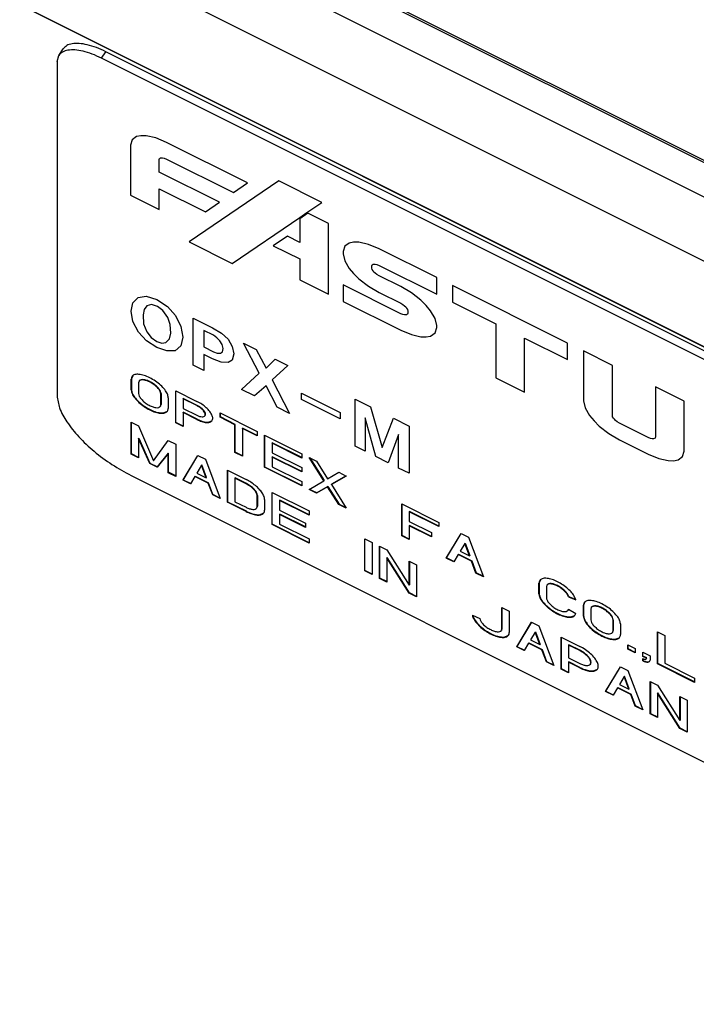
# Model space of a CAD drawing. Header units: inches. Extents: x 60 to 808, y 61 to 535.
# Tile 14 of 27: x 696 to 712, y 399 to 422. Entities that reach past the tile are written whole.
import ezdxf

# ---------------------------------------------------------------- set-up
doc = ezdxf.new("R2010")
doc.units = ezdxf.units.IN

msp = doc.modelspace()

# ---------------------------------------------------------------- linework, layer by layer
at = {"color": 250, "linetype": 'Continuous'}
for p, q in [((663.11, 442.756), (738.888, 404.867)), ((663.477, 441.073), (738.388, 403.617)), ((673.643, 438.289), (726.817, 411.702)), ((741.37, 400.126), (665.988, 437.817)), ((665.988, 437.817), (741.37, 400.126)), ((725.878, 412.222), (674.782, 437.77)), ((697.065, 421.378), (697.106, 421.524)), ((697.106, 421.524), (697.206, 421.674)), ((698.104, 421.459), (698.204, 421.609)), ((741.27, 400.076), (698.204, 421.609)), ((697.065, 421.378), (697.065, 413.578)), ((729.368, 405.827), (698.104, 421.459)), ((699.025, 419.646), (698.923, 419.626)), ((699.15, 419.643), (699.025, 419.646)), ((699.369, 419.595), (699.15, 419.643)), ((698.817, 419.551), (698.78, 419.426)), ((698.78, 419.426), (698.78, 418.261)), ((698.923, 419.626), (698.817, 419.551)), ((699.619, 419.492), (699.369, 419.595)), ((701.513, 418.545), (699.619, 419.492)), ((699.451, 419.09), (699.459, 419.115)), ((699.451, 418.799), (699.451, 419.09)), ((699.459, 419.115), (699.48, 419.13)), ((699.48, 419.13), (699.501, 419.134)), ((699.501, 419.134), (699.526, 419.134)), ((699.526, 419.134), (699.569, 419.125)), ((699.569, 419.125), (699.619, 419.104)), ((699.619, 419.104), (701.185, 418.321)), ((700.857, 418.096), (699.451, 418.799)), ((702.245, 418.596), (700.148, 417.168)), ((701.185, 418.321), (701.513, 418.545)), ((703.254, 418.092), (702.245, 418.596)), ((698.78, 418.261), (699.451, 417.925)), ((699.451, 418.411), (700.529, 417.873)), ((699.451, 417.925), (699.451, 418.411)), ((700.529, 417.873), (700.857, 418.096)), ((702.902, 417.852), (703.254, 418.092)), ((702.737, 417.74), (702.902, 417.852)), ((702.927, 417.839), (702.737, 417.71)), ((702.902, 417.852), (702.927, 417.839)), ((703.408, 417.599), (702.927, 417.839)), ((701.157, 416.663), (702.737, 417.74)), ((702.737, 417.71), (702.737, 417.74)), ((702.737, 417.71), (702.737, 417.158)), ((703.408, 415.947), (703.408, 417.599)), ((700.148, 417.168), (701.157, 416.663)), ((702.446, 417.303), (702.117, 417.08)), ((702.737, 417.158), (702.446, 417.303)), ((703.892, 417.141), (703.786, 417.067)), ((703.994, 417.162), (703.892, 417.141)), ((704.118, 417.159), (703.994, 417.162)), ((704.338, 417.11), (704.118, 417.159)), ((704.589, 417.007), (704.338, 417.11)), ((702.117, 417.08), (702.737, 416.77)), ((703.786, 417.067), (703.748, 416.942)), ((703.748, 416.942), (703.748, 416.892)), ((703.748, 416.892), (703.786, 416.729)), ((705.934, 416.334), (704.589, 417.007)), ((702.737, 416.77), (702.737, 416.283)), ((703.786, 416.729), (703.892, 416.55)), ((704.449, 416.646), (704.469, 416.65)), ((704.469, 416.65), (704.494, 416.65)), ((704.494, 416.65), (704.539, 416.64)), ((703.892, 416.55), (703.994, 416.427)), ((703.994, 416.427), (704.118, 416.306)), ((704.42, 416.606), (704.428, 416.631)), ((704.42, 416.557), (704.42, 416.606)), ((704.428, 416.524), (704.42, 416.557)), ((704.428, 416.631), (704.449, 416.646)), ((704.449, 416.489), (704.428, 416.524)), ((704.469, 416.464), (704.449, 416.489)), ((704.494, 416.439), (704.469, 416.464)), ((704.539, 416.405), (704.494, 416.439)), ((704.539, 416.64), (704.589, 416.619)), ((704.589, 416.619), (705.934, 415.946)), ((702.737, 416.283), (703.408, 415.947)), ((704.118, 416.306), (704.338, 416.135)), ((704.589, 416.376), (704.539, 416.405)), ((705.093, 416.123), (704.589, 416.376)), ((705.934, 415.946), (705.934, 416.334)), ((703.748, 416.165), (703.748, 415.777)), ((705.093, 415.492), (703.748, 416.165)), ((704.338, 416.135), (704.589, 415.988)), ((704.589, 415.988), (705.093, 415.736)), ((705.343, 415.977), (705.093, 416.123)), ((705.563, 415.806), (705.343, 415.977)), ((706.303, 416.151), (706.303, 415.763)), ((708.994, 414.806), (706.303, 416.151)), ((698.797, 415.552), (698.838, 415.746)), ((698.838, 415.746), (698.961, 415.872)), ((698.961, 415.872), (699.15, 415.904)), ((699.15, 415.904), (699.396, 415.825)), ((699.396, 415.825), (699.642, 415.658)), ((703.748, 415.777), (705.093, 415.105)), ((705.093, 415.736), (705.143, 415.707)), ((705.688, 415.684), (705.563, 415.806)), ((706.303, 415.763), (707.314, 415.258)), ((698.838, 415.306), (698.797, 415.552)), ((699.1, 415.593), (699.076, 415.468)), ((699.166, 415.676), (699.1, 415.593)), ((699.273, 415.705), (699.166, 415.676)), ((699.412, 415.663), (699.273, 415.705)), ((699.535, 415.563), (699.412, 415.663)), ((699.65, 415.406), (699.535, 415.563)), ((699.642, 415.658), (699.83, 415.448)), ((705.143, 415.707), (705.186, 415.672)), ((705.186, 415.672), (705.211, 415.648)), ((705.211, 415.648), (705.232, 415.623)), ((705.232, 415.623), (705.253, 415.587)), ((705.253, 415.587), (705.261, 415.554)), ((705.261, 415.506), (705.253, 415.481)), ((705.261, 415.554), (705.261, 415.506)), ((705.79, 415.561), (705.688, 415.684)), ((705.897, 415.381), (705.79, 415.561)), ((698.969, 415.064), (698.838, 415.306)), ((699.076, 415.468), (699.084, 415.254)), ((699.707, 415.24), (699.65, 415.406)), ((699.83, 415.448), (699.953, 415.194)), ((700.248, 415.388), (700.699, 415.162)), ((700.248, 414.287), (700.248, 415.388)), ((705.143, 415.472), (705.093, 415.492)), ((705.186, 415.462), (705.143, 415.472)), ((705.211, 415.462), (705.186, 415.462)), ((705.232, 415.466), (705.211, 415.462)), ((705.253, 415.481), (705.232, 415.466)), ((705.934, 415.217), (705.897, 415.381)), ((699.158, 414.86), (698.969, 415.064)), ((699.084, 415.254), (699.166, 415.065)), ((699.166, 415.065), (699.264, 414.933)), ((699.724, 415.039), (699.707, 415.24)), ((699.953, 415.194), (700.002, 414.944)), ((700.716, 414.989), (700.494, 415.1)), ((700.494, 415.1), (700.494, 414.714)), ((700.699, 415.162), (700.904, 415.038)), ((705.093, 415.105), (705.343, 415.002)), ((705.79, 414.97), (705.897, 415.044)), ((705.897, 415.044), (705.934, 415.169)), ((705.934, 415.169), (705.934, 415.217)), ((707.314, 415.258), (707.314, 413.994)), ((699.396, 414.702), (699.158, 414.86)), ((699.264, 414.933), (699.396, 414.845)), ((699.396, 414.845), (699.51, 414.804)), ((699.51, 414.804), (699.609, 414.821)), ((699.609, 414.821), (699.691, 414.901)), ((699.691, 414.901), (699.724, 415.039)), ((700.002, 414.944), (699.953, 414.743)), ((700.798, 414.931), (700.716, 414.989)), ((700.871, 414.861), (700.798, 414.931)), ((700.921, 414.771), (700.871, 414.861)), ((700.904, 415.038), (701.06, 414.894)), ((701.06, 414.894), (701.158, 414.729)), ((705.343, 415.002), (705.563, 414.952)), ((705.563, 414.952), (705.688, 414.949)), ((705.688, 414.949), (705.79, 414.97)), ((707.984, 413.659), (707.984, 414.923)), ((707.984, 414.923), (708.994, 414.418)), ((699.633, 414.622), (699.396, 414.702)), ((699.822, 414.627), (699.633, 414.622)), ((699.953, 414.743), (699.822, 414.627)), ((700.494, 414.714), (700.716, 414.604)), ((700.716, 414.604), (700.806, 414.569)), ((700.88, 414.571), (700.929, 414.602)), ((700.945, 414.676), (700.921, 414.771)), ((700.929, 414.602), (700.945, 414.676)), ((701.158, 414.729), (701.191, 414.553)), ((701.421, 414.801), (701.716, 414.654)), ((701.79, 414.1), (701.421, 414.801)), ((701.716, 414.654), (701.954, 414.216)), ((708.994, 414.418), (708.994, 414.806)), ((709.364, 414.621), (709.364, 413.454)), ((710.038, 414.284), (709.364, 414.621)), ((700.699, 414.436), (700.494, 414.538)), ((700.494, 414.538), (700.494, 414.164)), ((700.896, 414.359), (700.699, 414.436)), ((700.806, 414.569), (700.88, 414.571)), ((701.06, 414.349), (700.896, 414.359)), ((701.158, 414.41), (701.06, 414.349)), ((701.191, 414.553), (701.158, 414.41)), ((701.954, 414.216), (702.159, 414.432)), ((702.159, 414.432), (702.454, 414.285)), ((700.494, 414.164), (700.248, 414.287)), ((702.454, 414.285), (702.093, 413.948)), ((710.038, 413.118), (710.038, 414.284)), ((698.797, 413.962), (698.802, 413.97)), ((698.797, 413.712), (698.797, 413.962)), ((698.832, 414.042), (698.802, 413.97)), ((698.802, 413.97), (698.802, 413.72)), ((698.98, 413.912), (698.97, 413.876)), ((698.985, 413.92), (698.98, 413.912)), ((701.372, 413.725), (701.79, 414.1)), ((702.093, 413.948), (702.495, 413.163)), ((707.314, 413.994), (707.984, 413.659)), ((698.797, 413.712), (698.802, 413.72)), ((698.97, 413.876), (698.97, 413.626)), ((699.836, 413.693), (700.334, 413.444)), ((699.836, 412.943), (699.836, 413.693)), ((699.841, 412.95), (699.841, 413.69)), ((701.675, 413.573), (701.372, 413.725)), ((701.954, 413.808), (701.675, 413.573)), ((702.208, 413.307), (701.954, 413.808)), ((711.046, 413.78), (711.046, 412.613)), ((711.716, 413.445), (711.046, 413.78)), ((699.49, 413.616), (699.495, 413.624)), ((699.49, 413.366), (699.49, 413.616)), ((699.495, 413.624), (699.495, 413.374)), ((699.663, 413.529), (699.663, 413.279)), ((700.009, 413.506), (700.014, 413.514)), ((700.009, 413.506), (700.009, 413.281)), ((700.334, 413.344), (700.009, 413.506)), ((700.339, 413.351), (700.014, 413.514)), ((702.774, 413.635), (703.676, 413.184)), ((702.774, 413.486), (702.774, 413.635)), ((703.676, 413.035), (702.774, 413.486)), ((704.028, 412.397), (704.028, 413.498)), ((704.028, 413.498), (704.389, 413.317)), ((709.364, 413.454), (709.402, 413.291)), ((711.716, 412.278), (711.716, 413.445)), ((699.48, 413.33), (699.49, 413.366)), ((699.485, 413.337), (699.48, 413.33)), ((699.485, 413.337), (699.495, 413.374)), ((699.49, 413.366), (699.495, 413.374)), ((699.541, 413.174), (699.633, 413.207)), ((700.009, 413.281), (700.334, 413.119)), ((700.334, 413.344), (700.339, 413.351)), ((702.495, 413.163), (702.208, 413.307)), ((704.389, 413.317), (704.66, 412.367)), ((709.402, 413.291), (709.508, 413.111)), ((700.009, 413.181), (700.014, 413.189)), ((700.334, 413.019), (700.009, 413.181)), ((700.009, 413.181), (700.009, 412.856)), ((700.339, 413.026), (700.014, 413.189)), ((700.334, 413.019), (700.339, 413.026)), ((700.526, 413.114), (700.521, 413.107)), ((700.599, 412.958), (700.677, 412.987)), ((700.875, 413.173), (701.741, 412.74)), ((700.875, 413.073), (700.875, 413.173)), ((700.875, 413.073), (700.88, 413.081)), ((701.222, 412.9), (700.875, 413.073)), ((700.88, 413.081), (700.88, 413.171)), ((701.227, 412.907), (700.88, 413.081)), ((703.676, 413.184), (703.676, 413.035)), ((704.512, 412.155), (704.266, 413.06)), ((704.266, 413.06), (704.266, 412.278)), ((704.66, 412.367), (704.922, 413.051)), ((704.922, 413.051), (705.291, 412.866)), ((709.508, 413.111), (709.61, 412.988)), ((709.61, 412.988), (709.734, 412.867)), ((710.045, 413.085), (710.038, 413.118)), ((710.066, 413.049), (710.045, 413.085)), ((710.086, 413.025), (710.066, 413.049)), ((710.11, 413.001), (710.086, 413.025)), ((710.154, 412.967), (710.11, 413.001)), ((698.797, 412.212), (698.797, 412.962)), ((698.797, 412.962), (698.97, 412.876)), ((698.802, 412.22), (698.802, 412.96)), ((698.97, 412.876), (699.317, 412.053)), ((699.836, 412.943), (699.841, 412.95)), ((700.009, 412.856), (699.836, 412.943)), ((700.009, 412.866), (699.841, 412.95)), ((701.222, 412.9), (701.227, 412.907)), ((701.222, 412.25), (701.222, 412.9)), ((701.227, 412.257), (701.227, 412.907)), ((701.395, 412.813), (701.4, 412.821)), ((701.395, 412.813), (701.395, 412.163)), ((701.741, 412.64), (701.395, 412.813)), ((701.741, 412.65), (701.4, 412.821)), ((705.291, 412.866), (705.291, 411.765)), ((709.734, 412.867), (709.954, 412.696)), ((710.204, 412.937), (710.154, 412.967)), ((710.877, 412.6), (710.204, 412.937)), ((698.97, 412.576), (698.975, 412.583)), ((699.23, 411.996), (698.97, 412.576)), ((698.97, 412.576), (698.97, 412.126)), ((698.975, 412.583), (699.235, 412.003)), ((699.317, 412.053), (699.663, 412.529)), ((699.663, 412.529), (699.836, 412.443)), ((701.741, 412.74), (701.741, 412.64)), ((701.915, 412.654), (702.781, 412.221)), ((701.915, 411.904), (701.915, 412.654)), ((701.92, 411.911), (701.92, 412.651)), ((705.045, 412.67), (704.799, 412.011)), ((705.045, 411.888), (705.045, 412.67)), ((709.954, 412.696), (710.204, 412.549)), ((710.204, 412.549), (710.877, 412.213)), ((710.927, 412.58), (710.877, 412.6)), ((710.971, 412.57), (710.927, 412.58)), ((710.997, 412.569), (710.971, 412.57)), ((711.017, 412.574), (710.997, 412.569)), ((711.039, 412.588), (711.017, 412.574)), ((711.046, 412.613), (711.039, 412.588)), ((699.836, 412.443), (699.836, 411.693)), ((702.088, 412.467), (702.093, 412.474)), ((702.781, 412.121), (702.088, 412.467)), ((702.088, 412.467), (702.088, 412.242)), ((702.781, 412.131), (702.093, 412.474)), ((704.266, 412.278), (704.028, 412.397)), ((698.797, 412.212), (698.802, 412.22)), ((698.97, 412.126), (698.797, 412.212)), ((698.97, 412.136), (698.802, 412.22)), ((699.663, 412.229), (699.403, 411.909)), ((699.408, 411.917), (699.668, 412.237)), ((699.663, 412.229), (699.668, 412.237)), ((699.663, 411.779), (699.663, 412.229)), ((699.668, 411.787), (699.668, 412.237)), ((700.009, 411.606), (700.356, 412.183)), ((700.014, 411.614), (700.356, 412.183)), ((700.356, 412.183), (700.529, 412.096)), ((700.529, 412.096), (700.875, 411.173)), ((701.222, 412.25), (701.227, 412.257)), ((701.395, 412.163), (701.222, 412.25)), ((701.395, 412.173), (701.227, 412.257)), ((702.088, 412.242), (702.781, 411.896)), ((702.088, 412.142), (702.093, 412.149)), ((702.781, 411.796), (702.088, 412.142)), ((702.088, 412.142), (702.088, 411.917)), ((702.781, 411.806), (702.093, 412.149)), ((702.781, 412.221), (702.781, 412.121)), ((702.954, 412.134), (703.127, 412.047)), ((703.3, 411.586), (702.954, 412.134)), ((702.968, 412.127), (703.305, 411.593)), ((704.799, 412.011), (704.512, 412.155)), ((710.877, 412.213), (711.127, 412.11)), ((711.127, 412.11), (711.346, 412.061)), ((711.346, 412.061), (711.47, 412.058)), ((711.47, 412.058), (711.573, 412.078)), ((711.573, 412.078), (711.678, 412.153)), ((711.678, 412.153), (711.716, 412.278)), ((699.23, 411.996), (699.235, 412.003)), ((699.403, 411.909), (699.23, 411.996)), ((699.235, 412.003), (699.408, 411.917)), ((699.403, 411.909), (699.408, 411.917)), ((700.442, 411.952), (700.333, 411.77)), ((700.442, 411.952), (700.447, 411.96)), ((700.552, 411.66), (700.442, 411.952)), ((700.557, 411.667), (700.447, 411.96)), ((701.049, 411.837), (701.482, 411.62)), ((701.049, 411.087), (701.049, 411.837)), ((701.054, 411.094), (701.054, 411.834)), ((701.915, 411.904), (701.92, 411.911)), ((702.781, 411.471), (701.915, 411.904)), ((702.781, 411.481), (701.92, 411.911)), ((702.088, 411.917), (702.781, 411.571)), ((702.781, 411.896), (702.781, 411.796)), ((703.127, 412.047), (703.387, 411.636)), ((705.291, 411.765), (705.045, 411.888)), ((698.797, 411.712), (747.121, 387.55)), ((699.663, 411.779), (699.668, 411.787)), ((699.836, 411.693), (699.663, 411.779)), ((699.836, 411.703), (699.668, 411.787)), ((700.009, 411.606), (700.014, 411.614)), ((700.183, 411.52), (700.009, 411.606)), ((700.014, 411.614), (700.188, 411.527)), ((700.287, 411.693), (700.183, 411.52)), ((700.287, 411.693), (700.292, 411.7)), ((700.598, 411.537), (700.287, 411.693)), ((700.292, 411.7), (700.603, 411.544)), ((700.333, 411.77), (700.552, 411.66)), ((700.552, 411.66), (700.557, 411.667)), ((701.222, 411.65), (701.227, 411.657)), ((701.222, 411.65), (701.222, 411.1)), ((701.482, 411.52), (701.222, 411.65)), ((701.487, 411.528), (701.227, 411.657)), ((703.3, 411.586), (703.305, 411.593)), ((703.387, 411.636), (703.647, 411.788)), ((703.82, 411.701), (703.473, 411.499)), ((703.816, 411.703), (703.478, 411.507)), ((703.647, 411.788), (703.82, 411.701)), ((700.598, 411.537), (700.603, 411.544)), ((700.702, 411.26), (700.598, 411.537)), ((700.707, 411.267), (700.603, 411.544)), ((701.482, 411.52), (701.487, 411.528)), ((702.781, 411.571), (702.781, 411.471)), ((702.954, 411.384), (703.3, 411.586)), ((703.127, 411.297), (702.954, 411.384)), ((703.132, 411.305), (702.963, 411.389)), ((703.387, 411.449), (703.127, 411.297)), ((703.392, 411.456), (703.132, 411.305)), ((703.387, 411.449), (703.392, 411.456)), ((703.647, 411.038), (703.387, 411.449)), ((703.392, 411.456), (703.652, 411.045)), ((703.473, 411.499), (703.478, 411.507)), ((703.473, 411.499), (703.82, 410.951)), ((700.702, 411.26), (700.707, 411.267)), ((700.875, 411.173), (700.702, 411.26)), ((700.871, 411.186), (700.707, 411.267)), ((701.741, 411.24), (701.746, 411.248)), ((701.741, 410.99), (701.741, 411.24)), ((701.746, 411.248), (701.746, 410.998)), ((701.915, 411.154), (701.915, 410.904)), ((702.088, 411.317), (702.954, 410.884)), ((702.088, 410.567), (702.088, 411.317)), ((702.093, 410.574), (702.093, 411.314)), ((702.261, 411.13), (702.266, 411.138)), ((702.954, 410.794), (702.266, 411.138)), ((703.127, 411.297), (703.132, 411.305)), ((701.049, 411.087), (701.054, 411.094)), ((701.482, 410.87), (701.049, 411.087)), ((701.487, 410.878), (701.054, 411.094)), ((701.222, 411.1), (701.482, 410.97)), ((701.731, 410.954), (701.741, 410.99)), ((701.736, 410.961), (701.731, 410.954)), ((701.736, 410.961), (701.746, 410.998)), ((701.741, 410.99), (701.746, 410.998)), ((702.954, 410.784), (702.261, 411.13)), ((702.261, 411.13), (702.261, 410.905)), ((702.261, 410.905), (702.867, 410.602)), ((703.647, 411.038), (703.652, 411.045)), ((703.82, 410.951), (703.647, 411.038)), ((703.652, 411.045), (703.811, 410.966)), ((705.119, 411.051), (705.985, 410.618)), ((705.119, 410.301), (705.119, 411.051)), ((705.124, 410.309), (705.124, 411.049)), ((701.482, 410.87), (701.487, 410.878)), ((701.793, 410.798), (701.884, 410.831)), ((702.261, 410.805), (702.266, 410.813)), ((702.261, 410.805), (702.261, 410.58)), ((702.867, 410.502), (702.261, 410.805)), ((702.867, 410.512), (702.266, 410.813)), ((702.954, 410.884), (702.954, 410.784)), ((705.292, 410.865), (705.297, 410.872)), ((705.292, 410.865), (705.292, 410.64)), ((705.985, 410.518), (705.292, 410.865)), ((705.985, 410.528), (705.297, 410.872)), ((702.088, 410.567), (702.093, 410.574)), ((702.954, 410.134), (702.088, 410.567)), ((702.954, 410.144), (702.093, 410.574)), ((702.261, 410.58), (702.954, 410.234)), ((702.867, 410.602), (702.867, 410.502)), ((705.292, 410.64), (705.812, 410.38)), ((705.292, 410.54), (705.297, 410.547)), ((705.812, 410.28), (705.292, 410.54)), ((705.292, 410.54), (705.292, 410.215)), ((705.812, 410.29), (705.297, 410.547)), ((705.985, 410.618), (705.985, 410.518)), ((702.954, 410.234), (702.954, 410.134)), ((704.253, 410.234), (704.426, 410.148)), ((704.253, 409.484), (704.253, 410.234)), ((704.258, 409.492), (704.258, 410.232)), ((705.119, 410.301), (705.124, 410.309)), ((705.292, 410.215), (705.119, 410.301)), ((705.292, 410.225), (705.124, 410.309)), ((705.812, 410.38), (705.812, 410.28)), ((706.158, 409.782), (706.505, 410.359)), ((706.163, 409.789), (706.505, 410.359)), ((706.505, 410.359), (706.678, 410.272)), ((706.678, 410.272), (707.024, 409.349)), ((704.426, 410.148), (704.426, 409.398)), ((704.599, 409.311), (704.599, 410.061)), ((704.599, 410.061), (704.773, 409.975)), ((704.604, 409.319), (704.604, 410.059)), ((706.591, 410.128), (706.481, 409.945)), ((706.591, 410.128), (706.596, 410.135)), ((706.701, 409.835), (706.591, 410.128)), ((706.596, 410.135), (706.706, 409.843)), ((704.773, 409.975), (705.292, 409.152)), ((704.773, 409.787), (704.778, 409.795)), ((705.292, 408.965), (704.773, 409.787)), ((704.773, 409.787), (704.773, 409.225)), ((705.297, 408.972), (704.778, 409.795)), ((706.158, 409.782), (706.163, 409.789)), ((706.331, 409.695), (706.158, 409.782)), ((706.336, 409.703), (706.163, 409.789)), ((706.435, 409.868), (706.331, 409.695)), ((706.435, 409.868), (706.44, 409.876)), ((706.747, 409.712), (706.435, 409.868)), ((706.44, 409.876), (706.752, 409.72)), ((706.481, 409.945), (706.701, 409.835)), ((706.701, 409.835), (706.706, 409.843)), ((705.292, 409.715), (705.465, 409.628)), ((705.292, 409.152), (705.292, 409.715)), ((705.297, 409.712), (705.297, 409.16)), ((705.465, 409.628), (705.465, 408.878)), ((706.747, 409.712), (706.752, 409.72)), ((706.851, 409.435), (706.747, 409.712)), ((706.752, 409.72), (706.856, 409.443)), ((704.253, 409.484), (704.258, 409.492)), ((704.426, 409.398), (704.253, 409.484)), ((704.426, 409.408), (704.258, 409.492)), ((704.599, 409.311), (704.604, 409.319)), ((704.773, 409.225), (704.599, 409.311)), ((704.773, 409.235), (704.604, 409.319)), ((706.851, 409.435), (706.856, 409.443)), ((707.024, 409.349), (706.851, 409.435)), ((707.02, 409.361), (706.856, 409.443)), ((705.292, 409.152), (705.297, 409.16)), ((708.323, 409.199), (708.328, 409.207)), ((708.323, 408.949), (708.323, 409.199)), ((708.358, 409.279), (708.328, 409.207)), ((708.328, 409.207), (708.328, 408.957)), ((708.507, 409.149), (708.496, 409.113)), ((708.496, 409.113), (708.496, 408.863)), ((708.512, 409.157), (708.507, 409.149)), ((705.292, 408.965), (705.297, 408.972)), ((705.465, 408.878), (705.292, 408.965)), ((705.465, 408.888), (705.297, 408.972)), ((708.323, 408.949), (708.328, 408.957)), ((709.018, 408.884), (709.013, 408.877)), ((709.013, 408.877), (709.184, 408.806)), ((709.018, 408.884), (709.18, 408.818)), ((707.457, 408.132), (707.457, 408.632)), ((707.457, 408.632), (707.63, 408.546)), ((707.462, 408.14), (707.462, 408.63)), ((709.362, 408.68), (709.367, 408.687)), ((709.362, 408.43), (709.362, 408.68)), ((709.398, 408.76), (709.367, 408.687)), ((709.367, 408.687), (709.367, 408.437)), ((709.546, 408.63), (709.536, 408.593)), ((709.551, 408.637), (709.546, 408.63)), ((706.767, 408.453), (706.939, 408.376)), ((706.776, 408.449), (706.802, 408.374)), ((707.63, 408.546), (707.63, 408.046)), ((709.006, 408.566), (709.015, 408.589)), ((709.011, 408.574), (709.006, 408.566)), ((709.011, 408.574), (709.016, 408.588)), ((709.015, 408.589), (709.187, 408.492)), ((709.067, 408.41), (709.16, 408.444)), ((709.362, 408.43), (709.367, 408.437)), ((709.536, 408.593), (709.536, 408.343)), ((707.804, 407.709), (708.15, 408.286)), ((708.15, 408.286), (707.809, 407.717)), ((708.15, 408.286), (708.323, 408.199)), ((708.323, 408.199), (708.67, 407.276)), ((710.055, 408.333), (710.06, 408.341)), ((710.055, 408.083), (710.055, 408.333)), ((710.06, 408.341), (710.06, 408.091)), ((710.228, 408.247), (710.228, 407.997)), ((707.447, 408.096), (707.457, 408.132)), ((707.452, 408.103), (707.447, 408.096)), ((707.452, 408.103), (707.462, 408.14)), ((707.457, 408.132), (707.462, 408.14)), ((707.509, 407.94), (707.6, 407.973)), ((708.237, 408.055), (708.127, 407.872)), ((708.237, 408.055), (708.242, 408.063)), ((708.346, 407.763), (708.237, 408.055)), ((708.242, 408.063), (708.351, 407.77)), ((708.843, 407.189), (708.843, 407.939)), ((708.843, 407.939), (709.276, 407.723)), ((708.848, 407.197), (708.848, 407.937)), ((710.045, 408.047), (710.055, 408.083)), ((710.05, 408.054), (710.045, 408.047)), ((710.05, 408.054), (710.06, 408.091)), ((710.055, 408.083), (710.06, 408.091)), ((710.107, 407.891), (710.198, 407.924)), ((711.095, 407.314), (711.095, 408.064)), ((711.095, 408.064), (711.268, 407.977)), ((711.1, 407.321), (711.1, 408.061)), ((711.268, 407.977), (711.268, 407.327)), ((707.804, 407.709), (707.809, 407.717)), ((707.977, 407.623), (707.804, 407.709)), ((707.809, 407.717), (707.982, 407.63)), ((708.081, 407.796), (707.977, 407.623)), ((708.081, 407.796), (708.086, 407.803)), ((708.393, 407.64), (708.081, 407.796)), ((708.086, 407.803), (708.398, 407.647)), ((708.127, 407.872), (708.346, 407.763)), ((708.346, 407.763), (708.351, 407.77)), ((709.016, 407.753), (709.021, 407.76)), ((709.276, 407.623), (709.016, 407.753)), ((709.016, 407.753), (709.016, 407.453)), ((709.281, 407.63), (709.021, 407.76)), ((710.402, 407.76), (710.575, 407.673)), ((710.402, 407.66), (710.402, 407.76)), ((710.407, 407.668), (710.407, 407.758)), ((708.393, 407.64), (708.398, 407.647)), ((708.496, 407.363), (708.393, 407.64)), ((708.398, 407.647), (708.501, 407.37)), ((709.016, 407.453), (709.276, 407.323)), ((709.276, 407.623), (709.281, 407.63)), ((710.402, 407.66), (710.407, 407.668)), ((710.575, 407.573), (710.402, 407.66)), ((710.575, 407.583), (710.407, 407.668)), ((710.575, 407.673), (710.575, 407.573)), ((710.748, 407.587), (710.921, 407.5)), ((710.748, 407.487), (710.748, 407.587)), ((710.748, 407.487), (710.753, 407.494)), ((710.835, 407.444), (710.748, 407.487)), ((710.753, 407.494), (710.753, 407.584)), ((710.84, 407.451), (710.753, 407.494)), ((710.921, 407.5), (710.921, 407.4)), ((708.496, 407.363), (708.501, 407.37)), ((708.67, 407.276), (708.496, 407.363)), ((708.501, 407.37), (708.665, 407.288)), ((709.016, 407.353), (709.021, 407.36)), ((709.276, 407.223), (709.016, 407.353)), ((709.016, 407.353), (709.016, 407.103)), ((709.281, 407.23), (709.021, 407.36)), ((709.276, 407.223), (709.281, 407.23)), ((709.53, 407.314), (709.525, 407.307)), ((709.882, 406.67), (710.228, 407.247)), ((709.887, 406.677), (710.228, 407.247)), ((710.228, 407.247), (710.402, 407.16)), ((710.748, 407.387), (710.748, 407.437)), ((710.748, 407.387), (710.753, 407.394)), ((710.753, 407.435), (710.753, 407.394)), ((710.831, 407.431), (710.835, 407.444)), ((710.836, 407.439), (710.831, 407.431)), ((710.835, 407.444), (710.84, 407.451)), ((710.836, 407.439), (710.84, 407.451)), ((710.876, 407.362), (710.911, 407.375)), ((711.095, 407.314), (711.1, 407.321)), ((711.961, 406.881), (711.095, 407.314)), ((711.961, 406.891), (711.1, 407.321)), ((711.268, 407.327), (711.961, 406.981)), ((708.843, 407.189), (708.848, 407.197)), ((709.016, 407.103), (708.843, 407.189)), ((709.016, 407.113), (708.848, 407.197)), ((709.587, 407.151), (709.679, 407.184)), ((710.315, 407.016), (710.205, 406.833)), ((710.315, 407.016), (710.32, 407.023)), ((710.425, 406.724), (710.315, 407.016)), ((710.43, 406.731), (710.32, 407.023)), ((710.402, 407.16), (710.748, 406.237)), ((710.159, 406.756), (710.164, 406.764)), ((710.164, 406.764), (710.476, 406.608)), ((710.205, 406.833), (710.425, 406.724)), ((710.921, 406.15), (710.921, 406.9)), ((710.921, 406.9), (711.095, 406.814)), ((710.926, 406.898), (710.926, 406.158)), ((711.095, 406.814), (711.614, 405.991)), ((711.961, 406.981), (711.961, 406.881)), ((709.882, 406.67), (709.887, 406.677)), ((710.055, 406.583), (709.882, 406.67)), ((709.887, 406.677), (710.06, 406.591)), ((710.159, 406.756), (710.055, 406.583)), ((710.471, 406.6), (710.159, 406.756)), ((710.425, 406.724), (710.43, 406.731)), ((710.471, 406.6), (710.476, 406.608)), ((710.575, 406.323), (710.471, 406.6)), ((710.58, 406.331), (710.476, 406.608)), ((711.095, 406.626), (711.1, 406.634)), ((711.095, 406.626), (711.095, 406.064)), ((711.614, 405.804), (711.095, 406.626)), ((711.619, 405.811), (711.1, 406.634)), ((711.614, 406.554), (711.787, 406.467)), ((711.614, 405.991), (711.614, 406.554)), ((711.619, 406.551), (711.619, 405.999)), ((710.575, 406.323), (710.58, 406.331)), ((710.748, 406.237), (710.575, 406.323)), ((710.743, 406.249), (710.58, 406.331)), ((711.787, 406.467), (711.787, 405.717)), ((710.921, 406.15), (710.926, 406.158)), ((711.095, 406.064), (710.921, 406.15)), ((710.926, 406.158), (711.095, 406.074)), ((711.614, 405.991), (711.619, 405.999)), ((711.614, 405.804), (711.619, 405.811)), ((711.787, 405.717), (711.614, 405.804)), ((711.787, 405.727), (711.619, 405.811))]:
    msp.add_line(p, q, dxfattribs=at)
for points, knots in [([(698.204, 421.609), (698.131, 421.643), (697.991, 421.708), (697.781, 421.773), (697.59, 421.806), (697.427, 421.802), (697.289, 421.765), (697.232, 421.703), (697.206, 421.674)], [0, 0, 0, 0, 0.241982, 0.463203, 0.657053, 0.819967, 0.953518, 1.067746, 1.067746, 1.067746, 1.067746]), ([(698.104, 421.459), (698.031, 421.493), (697.891, 421.558), (697.681, 421.623), (697.49, 421.656), (697.327, 421.652), (697.189, 421.615), (697.132, 421.553), (697.106, 421.524)], [0, 0, 0, 0, 0.241982, 0.463203, 0.657053, 0.819966, 0.953518, 1.067745, 1.067745, 1.067745, 1.067745]), ([(699.663, 413.529), (699.658, 413.559), (699.646, 413.628), (699.577, 413.726), (699.484, 413.827), (699.365, 413.92), (699.235, 413.997), (699.104, 414.052), (698.985, 414.079), (698.887, 414.077), (698.809, 414.036), (698.801, 413.987), (698.797, 413.962)], [0, 0, 0, 0, 0.090371, 0.20815, 0.348964, 0.50311, 0.65857, 0.803115, 0.926355, 1.022437, 1.095233, 1.165178, 1.165178, 1.165178, 1.165178]), ([(699.49, 413.616), (699.486, 413.637), (699.476, 413.685), (699.424, 413.752), (699.354, 413.819), (699.269, 413.878), (699.179, 413.922), (699.097, 413.944), (699.024, 413.949), (698.993, 413.923), (698.98, 413.912)], [0, 0, 0, 0, 0.0629008, 0.1468975, 0.2469459, 0.3535825, 0.4559222, 0.5439897, 0.6114445, 0.6607116, 0.6607116, 0.6607116, 0.6607116]), ([(699.495, 413.624), (699.491, 413.644), (699.481, 413.693), (699.429, 413.76), (699.359, 413.827), (699.274, 413.885), (699.184, 413.929), (699.102, 413.951), (699.029, 413.956), (698.998, 413.931), (698.985, 413.92)], [0, 0, 0, 0, 0.0629011, 0.1468984, 0.2469473, 0.3535844, 0.4559243, 0.5439918, 0.6114463, 0.6607131, 0.6607131, 0.6607131, 0.6607131]), ([(698.797, 413.712), (698.802, 413.682), (698.814, 413.613), (698.882, 413.516), (698.976, 413.415), (699.095, 413.322), (699.225, 413.244), (699.356, 413.19), (699.475, 413.163), (699.573, 413.165), (699.651, 413.206), (699.659, 413.255), (699.663, 413.279)], [0, 0, 0, 0, 0.090371, 0.20815, 0.348964, 0.50311, 0.65857, 0.803115, 0.926355, 1.022437, 1.095233, 1.165178, 1.165178, 1.165178, 1.165178]), ([(698.802, 413.72), (698.807, 413.692), (698.817, 413.628), (698.877, 413.537), (698.961, 413.442), (699.069, 413.352), (699.189, 413.274), (699.313, 413.216), (699.431, 413.177), (699.507, 413.175), (699.541, 413.174)], [0, 0, 0, 0, 0.0839899, 0.1921174, 0.321334, 0.4641034, 0.6107586, 0.7510859, 0.875774, 0.9781022, 0.9781022, 0.9781022, 0.9781022]), ([(697.065, 413.578), (697.079, 413.481), (697.111, 413.26), (697.303, 412.936), (697.575, 412.598), (697.932, 412.267), (698.341, 411.96), (698.645, 411.795), (698.797, 411.712)], [0, 0, 0, 0, 0.294307, 0.664881, 1.106024, 1.599088, 2.118552, 2.63589, 2.63589, 2.63589, 2.63589]), ([(698.97, 413.626), (698.974, 413.605), (698.984, 413.557), (699.036, 413.49), (699.106, 413.423), (699.191, 413.364), (699.281, 413.32), (699.363, 413.298), (699.436, 413.293), (699.467, 413.319), (699.48, 413.33)], [0, 0, 0, 0, 0.0629008, 0.1468977, 0.2469462, 0.3535829, 0.4559227, 0.5439902, 0.611445, 0.6607119, 0.6607119, 0.6607119, 0.6607119]), ([(700.334, 413.019), (700.372, 413.002), (700.441, 412.97), (700.542, 412.948), (700.626, 412.95), (700.69, 412.985), (700.709, 413.054), (700.684, 413.131), (700.631, 413.215), (700.55, 413.3), (700.45, 413.38), (700.373, 413.422), (700.334, 413.444)], [0, 0, 0, 0, 0.1228631, 0.2276177, 0.3092875, 0.3711635, 0.4306174, 0.5074325, 0.607545, 0.7272362, 0.8582604, 0.9904014, 0.9904014, 0.9904014, 0.9904014]), ([(700.521, 413.107), (700.525, 413.117), (700.533, 413.14), (700.518, 413.181), (700.489, 413.225), (700.446, 413.269), (700.394, 413.311), (700.354, 413.333), (700.334, 413.344)], [0, 0, 0, 0, 0.0314466, 0.0723409, 0.1251331, 0.1877546, 0.2559968, 0.3247148, 0.3247148, 0.3247148, 0.3247148]), ([(700.526, 413.114), (700.53, 413.124), (700.538, 413.147), (700.523, 413.189), (700.494, 413.232), (700.451, 413.277), (700.399, 413.318), (700.359, 413.34), (700.339, 413.351)], [0, 0, 0, 0, 0.0314466, 0.0723409, 0.1251331, 0.1877545, 0.2559967, 0.3247145, 0.3247145, 0.3247145, 0.3247145]), ([(700.334, 413.119), (700.354, 413.11), (700.392, 413.093), (700.446, 413.082), (700.493, 413.082), (700.513, 413.099), (700.521, 413.107)], [0, 0, 0, 0, 0.0666439, 0.1230878, 0.166621, 0.1995999, 0.1995999, 0.1995999, 0.1995999]), ([(700.339, 413.026), (700.363, 413.015), (700.409, 412.994), (700.477, 412.972), (700.54, 412.958), (700.581, 412.958), (700.599, 412.958)], [0, 0, 0, 0, 0.0785392, 0.1511367, 0.2159244, 0.2717181, 0.2717181, 0.2717181, 0.2717181]), ([(701.915, 411.154), (701.911, 411.178), (701.903, 411.233), (701.855, 411.314), (701.787, 411.399), (701.698, 411.481), (701.595, 411.558), (701.52, 411.599), (701.482, 411.62)], [0, 0, 0, 0, 0.0735767, 0.1662203, 0.2765061, 0.399772, 0.5296381, 0.6589725, 0.6589725, 0.6589725, 0.6589725]), ([(701.741, 411.24), (701.736, 411.263), (701.724, 411.318), (701.663, 411.39), (701.583, 411.463), (701.516, 411.501), (701.482, 411.52)], [0, 0, 0, 0, 0.0701372, 0.1653923, 0.2779911, 0.3947045, 0.3947045, 0.3947045, 0.3947045]), ([(701.746, 411.248), (701.741, 411.271), (701.729, 411.325), (701.668, 411.398), (701.588, 411.471), (701.521, 411.508), (701.487, 411.528)], [0, 0, 0, 0, 0.0701372, 0.1653923, 0.2779911, 0.3947045, 0.3947045, 0.3947045, 0.3947045]), ([(701.482, 410.97), (701.509, 410.958), (701.559, 410.935), (701.631, 410.92), (701.694, 410.921), (701.72, 410.944), (701.731, 410.954)], [0, 0, 0, 0, 0.0888576, 0.1641157, 0.2221598, 0.2661316, 0.2661316, 0.2661316, 0.2661316]), ([(701.482, 410.87), (701.519, 410.853), (701.588, 410.821), (701.692, 410.793), (701.782, 410.786), (701.854, 410.8), (701.907, 410.843), (701.912, 410.883), (701.915, 410.904)], [0, 0, 0, 0, 0.1217293, 0.2296584, 0.3194836, 0.3904558, 0.448476, 0.5076717, 0.5076717, 0.5076717, 0.5076717]), ([(701.487, 410.878), (701.515, 410.864), (701.568, 410.839), (701.649, 410.813), (701.723, 410.797), (701.771, 410.798), (701.793, 410.798)], [0, 0, 0, 0, 0.0923994, 0.1778084, 0.2540295, 0.3196693, 0.3196693, 0.3196693, 0.3196693]), ([(709.184, 408.806), (709.173, 408.837), (709.148, 408.906), (709.071, 409.001), (708.973, 409.096), (708.855, 409.181), (708.729, 409.25), (708.606, 409.296), (708.495, 409.317), (708.404, 409.311), (708.334, 409.269), (708.327, 409.222), (708.323, 409.199)], [0, 0, 0, 0, 0.097972, 0.219962, 0.359869, 0.508348, 0.654769, 0.788799, 0.902059, 0.990457, 1.058754, 1.12563, 1.12563, 1.12563, 1.12563]), ([(709.013, 408.877), (709.005, 408.898), (708.986, 408.946), (708.93, 409.01), (708.859, 409.072), (708.776, 409.125), (708.691, 409.164), (708.615, 409.182), (708.547, 409.184), (708.519, 409.16), (708.507, 409.149)], [0, 0, 0, 0, 0.0676414, 0.1532915, 0.2509593, 0.3520101, 0.4471725, 0.5283096, 0.5906423, 0.637055, 0.637055, 0.637055, 0.637055]), ([(709.018, 408.884), (709.01, 408.906), (708.991, 408.954), (708.935, 409.017), (708.864, 409.08), (708.781, 409.133), (708.696, 409.171), (708.62, 409.189), (708.552, 409.191), (708.524, 409.167), (708.512, 409.157)], [0, 0, 0, 0, 0.0676414, 0.1532914, 0.250959, 0.3520099, 0.4471722, 0.5283093, 0.590642, 0.6370547, 0.6370547, 0.6370547, 0.6370547]), ([(708.323, 408.949), (708.328, 408.92), (708.339, 408.854), (708.403, 408.759), (708.492, 408.662), (708.605, 408.57), (708.731, 408.492), (708.858, 408.435), (708.977, 408.403), (709.076, 408.399), (709.16, 408.426), (709.178, 408.471), (709.187, 408.492)], [0, 0, 0, 0, 0.087119, 0.199966, 0.334876, 0.483288, 0.634414, 0.777056, 0.901331, 1.000782, 1.076139, 1.141867, 1.141867, 1.141867, 1.141867]), ([(708.328, 408.957), (708.333, 408.929), (708.343, 408.865), (708.404, 408.774), (708.487, 408.679), (708.595, 408.589), (708.715, 408.511), (708.84, 408.452), (708.957, 408.414), (709.033, 408.411), (709.067, 408.41)], [0, 0, 0, 0, 0.0839898, 0.1921171, 0.3213334, 0.4641025, 0.6107575, 0.7510846, 0.8757727, 0.9781011, 0.9781011, 0.9781011, 0.9781011]), ([(708.496, 408.863), (708.501, 408.842), (708.51, 408.793), (708.562, 408.727), (708.632, 408.66), (708.717, 408.601), (708.807, 408.557), (708.889, 408.535), (708.962, 408.53), (708.993, 408.556), (709.006, 408.566)], [0, 0, 0, 0, 0.0629007, 0.1468973, 0.2469455, 0.3535819, 0.4559215, 0.5439891, 0.611444, 0.6607111, 0.6607111, 0.6607111, 0.6607111]), ([(710.228, 408.247), (710.223, 408.277), (710.211, 408.346), (710.143, 408.443), (710.049, 408.544), (709.931, 408.637), (709.8, 408.715), (709.67, 408.769), (709.55, 408.796), (709.452, 408.795), (709.375, 408.753), (709.366, 408.704), (709.362, 408.68)], [0, 0, 0, 0, 0.090371, 0.20815, 0.348964, 0.50311, 0.65857, 0.803115, 0.926355, 1.022437, 1.095233, 1.165178, 1.165178, 1.165178, 1.165178]), ([(710.055, 408.333), (710.051, 408.354), (710.041, 408.403), (709.989, 408.469), (709.92, 408.536), (709.834, 408.595), (709.745, 408.639), (709.663, 408.661), (709.59, 408.666), (709.559, 408.64), (709.546, 408.63)], [0, 0, 0, 0, 0.0629009, 0.1468979, 0.2469466, 0.3535834, 0.4559232, 0.5439907, 0.6114454, 0.6607123, 0.6607123, 0.6607123, 0.6607123]), ([(710.06, 408.341), (710.056, 408.362), (710.046, 408.41), (709.994, 408.477), (709.925, 408.544), (709.839, 408.602), (709.75, 408.646), (709.668, 408.668), (709.595, 408.673), (709.564, 408.648), (709.551, 408.637)], [0, 0, 0, 0, 0.0629009, 0.1468978, 0.2469463, 0.3535831, 0.4559229, 0.5439904, 0.6114451, 0.6607121, 0.6607121, 0.6607121, 0.6607121]), ([(706.767, 408.453), (706.776, 408.422), (706.797, 408.353), (706.871, 408.257), (706.968, 408.16), (707.087, 408.072), (707.214, 408), (707.34, 407.951), (707.453, 407.928), (707.547, 407.933), (707.619, 407.975), (707.627, 408.022), (707.63, 408.046)], [0, 0, 0, 0, 0.095505, 0.216308, 0.356731, 0.507255, 0.656777, 0.794338, 0.910911, 1.001841, 1.07162, 1.139525, 1.139525, 1.139525, 1.139525]), ([(706.802, 408.374), (706.826, 408.338), (706.877, 408.258), (706.987, 408.157), (707.115, 408.064), (707.252, 407.993), (707.384, 407.945), (707.47, 407.941), (707.509, 407.94)], [0, 0, 0, 0, 0.1298979, 0.2821122, 0.4445957, 0.6034438, 0.7453854, 0.860481, 0.860481, 0.860481, 0.860481]), ([(706.939, 408.376), (706.946, 408.355), (706.962, 408.307), (707.016, 408.242), (707.087, 408.178), (707.171, 408.123), (707.258, 408.083), (707.336, 408.064), (707.405, 408.061), (707.435, 408.085), (707.447, 408.096)], [0, 0, 0, 0, 0.0661286, 0.1513825, 0.2499734, 0.3529615, 0.4505411, 0.533982, 0.5980089, 0.6453725, 0.6453725, 0.6453725, 0.6453725]), ([(709.362, 408.43), (709.368, 408.4), (709.38, 408.331), (709.448, 408.233), (709.541, 408.132), (709.66, 408.039), (709.791, 407.962), (709.921, 407.907), (710.041, 407.88), (710.138, 407.882), (710.216, 407.923), (710.224, 407.972), (710.228, 407.997)], [0, 0, 0, 0, 0.090371, 0.20815, 0.348964, 0.50311, 0.65857, 0.803115, 0.926355, 1.022437, 1.095233, 1.165178, 1.165178, 1.165178, 1.165178]), ([(709.367, 408.437), (709.372, 408.409), (709.383, 408.346), (709.443, 408.254), (709.526, 408.159), (709.634, 408.069), (709.755, 407.991), (709.879, 407.933), (709.996, 407.894), (710.072, 407.892), (710.107, 407.891)], [0, 0, 0, 0, 0.0839897, 0.192117, 0.3213333, 0.4641023, 0.6107573, 0.7510844, 0.8757725, 0.9781009, 0.9781009, 0.9781009, 0.9781009]), ([(709.536, 408.343), (709.54, 408.322), (709.55, 408.274), (709.602, 408.207), (709.671, 408.14), (709.756, 408.081), (709.846, 408.037), (709.928, 408.015), (710.001, 408.01), (710.032, 408.036), (710.045, 408.047)], [0, 0, 0, 0, 0.0629007, 0.1468973, 0.2469456, 0.353582, 0.4559217, 0.5439892, 0.6114441, 0.6607112, 0.6607112, 0.6607112, 0.6607112]), ([(709.276, 407.223), (709.32, 407.203), (709.401, 407.166), (709.521, 407.14), (709.619, 407.142), (709.695, 407.183), (709.717, 407.264), (709.688, 407.355), (709.625, 407.453), (709.529, 407.553), (709.412, 407.648), (709.321, 407.698), (709.276, 407.723)], [0, 0, 0, 0, 0.144545, 0.267786, 0.363868, 0.436663, 0.506609, 0.596979, 0.714759, 0.855572, 1.009718, 1.165178, 1.165178, 1.165178, 1.165178]), ([(709.525, 407.307), (709.53, 407.32), (709.541, 407.351), (709.52, 407.406), (709.483, 407.464), (709.426, 407.523), (709.356, 407.579), (709.303, 407.608), (709.276, 407.623)], [0, 0, 0, 0, 0.0419288, 0.0964544, 0.1668441, 0.2503399, 0.3413302, 0.4329548, 0.4329548, 0.4329548, 0.4329548]), ([(709.53, 407.314), (709.535, 407.328), (709.546, 407.359), (709.525, 407.414), (709.488, 407.472), (709.431, 407.531), (709.361, 407.586), (709.308, 407.616), (709.281, 407.63)], [0, 0, 0, 0, 0.0419288, 0.0964544, 0.1668441, 0.2503398, 0.34133, 0.4329545, 0.4329545, 0.4329545, 0.4329545]), ([(709.276, 407.323), (709.303, 407.311), (709.353, 407.288), (709.425, 407.273), (709.488, 407.273), (709.514, 407.297), (709.525, 407.307)], [0, 0, 0, 0, 0.0888576, 0.1641156, 0.2221597, 0.2661315, 0.2661315, 0.2661315, 0.2661315]), ([(709.281, 407.23), (709.309, 407.217), (709.362, 407.192), (709.443, 407.166), (709.518, 407.15), (709.565, 407.15), (709.587, 407.151)], [0, 0, 0, 0, 0.0923993, 0.1778083, 0.2540294, 0.3196691, 0.3196691, 0.3196691, 0.3196691]), ([(710.748, 407.437), (710.757, 407.433), (710.774, 407.425), (710.798, 407.42), (710.819, 407.42), (710.828, 407.428), (710.831, 407.431)], [0, 0, 0, 0, 0.0296189, 0.05470472, 0.07405271, 0.08870991, 0.08870991, 0.08870991, 0.08870991]), ([(710.748, 407.387), (710.77, 407.377), (710.809, 407.36), (710.864, 407.351), (710.912, 407.362), (710.918, 407.388), (710.921, 407.4)], [0, 0, 0, 0, 0.0710289, 0.1275863, 0.1675429, 0.2018532, 0.2018532, 0.2018532, 0.2018532]), ([(710.753, 407.394), (710.775, 407.384), (710.814, 407.366), (710.857, 407.364), (710.876, 407.362)], [0, 0, 0, 0, 0.0710296, 0.1275874, 0.1275874, 0.1275874, 0.1275874])]:
    msp.add_open_spline(points, degree=3, knots=knots, dxfattribs=at)

doc.saveas('drawing.dxf')
